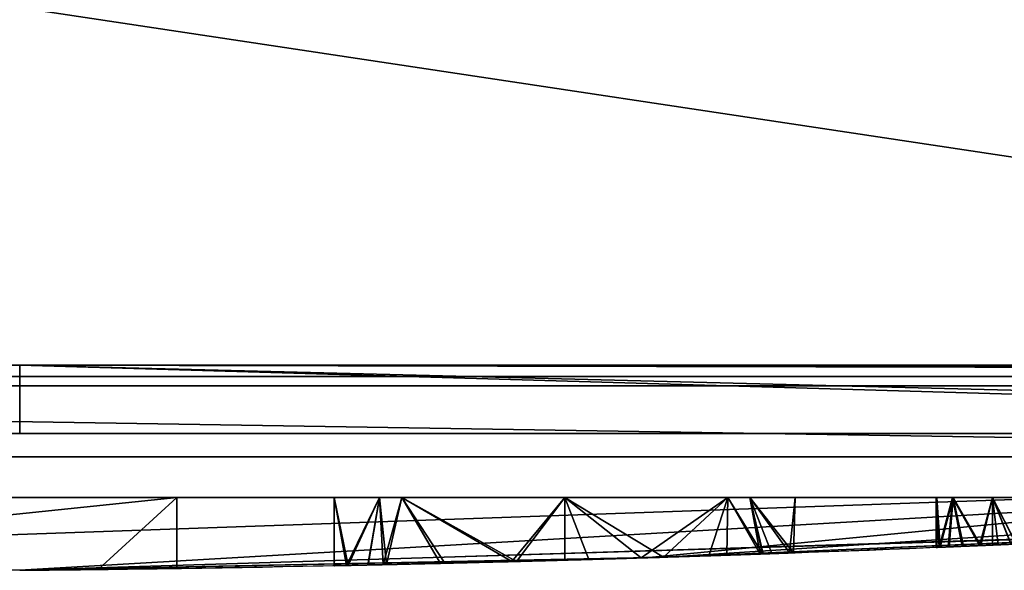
# Model space of a CAD drawing. Extents: x -256 to 256, y -221 to 221.
# Tile 18 of 47: x 0 to 83, y -221 to -175. Entities that reach past the tile are written whole.
import ezdxf

# ---------------------------------------------------------------- set-up
doc = ezdxf.new("R2010")
doc.units = 0
doc.header["$MEASUREMENT"] = 0
doc.layers.add('1', color=7, linetype='Continuous')

# ---------------------------------------------------------------- blocks, each defined once
blk = doc.blocks.new('UG_SURFACE_018')
at = {"layer": '1', "color": 253, "linetype": 'Continuous'}
for points in [[(-202.127025, -204.227, 19.514369), (0, -203.805283, 21.033864), (-201.027796, -203.805283, 21.033864)], [(0, -203.805283, 21.033864), (-202.127025, -204.227, 19.514369), (-201.677844, -205.375418, 15.173172)], [(0, -203.805283, 21.033864), (-201.677844, -205.375418, 15.173172), (-198.080197, -209.601611, -4.751504)], [(-198.080197, -209.601611, -4.751504), (0, -209.601611, -4.751504), (0, -203.805283, 21.033864)], [(201.027796, -203.805283, 21.033864), (0, -203.805283, 21.033864), (202.181205, -204.059556, 20.122116)], [(202.127025, -204.227, 19.514369), (202.181205, -204.059556, 20.122116), (0, -203.805283, 21.033864)], [(199.091703, -208.824798, -0.412602), (202.127025, -204.227, 19.514369), (0, -203.805283, 21.033864)], [(198.080197, -209.601611, -4.751504), (199.091703, -208.824798, -0.412602), (0, -203.805283, 21.033864)], [(0, -203.805283, 21.033864), (0, -209.601611, -4.751504), (198.080197, -209.601611, -4.751504)]]:
    blk.add_3dface(points, dxfattribs=at)
blk = doc.blocks.new('UG_SURFACE_026')
at = {"layer": '1', "color": 253, "linetype": 'Continuous'}
for points in [[(-39.373118, -220.492393, -63.638113), (-78.730434, -219.185784, -63.638113), (-78.730434, -215.000004, -63.638113), (13.289551, -215.000004, -63.638113)], [(13.289551, -215.000004, -63.638113), (6.644883, -221.102208, -63.638113), (0, -221.173197, -63.638113), (-39.373118, -220.492393, -63.638113)], [(13.289551, -215.000004, -63.638113), (13.289551, -221.013412, -63.638113), (6.644883, -221.102208, -63.638113)]]:
    blk.add_3dface(points, dxfattribs=at)
blk = doc.blocks.new('UG_SURFACE_080')
at = {"layer": '1', "color": 253, "linetype": 'Continuous'}
for points in [[(-54.796755, -220.054984, -96.226111), (-109.555356, -217.724711, -96.226111), (-186.999559, -211.568266, -96.226111), (186.999559, -211.568266, -96.226111)], [(54.796755, -220.054984, -96.226111), (0, -221.173197, -96.226111), (-54.796755, -220.054984, -96.226111), (186.999559, -211.568266, -96.226111)], [(186.999559, -211.568266, -96.226111), (109.555356, -217.724711, -96.226111), (54.796755, -220.054984, -96.226111)]]:
    blk.add_3dface(points, dxfattribs=at)
blk = doc.blocks.new('UG_SURFACE_087')
at = {"layer": '1', "color": 253, "linetype": 'Continuous'}
for points in [[(-106.479965, -217.887759, -74.961193), (-109.555356, -217.724711, -96.226111), (0, -221.173197, -96.226111)], [(0, -221.173197, -96.226111), (0, -221.173197, -74.961193), (-106.479965, -217.887759, -74.961193)]]:
    blk.add_3dface(points, dxfattribs=at)
blk = doc.blocks.new('UG_SURFACE_108')
at = {"layer": '1', "color": 253, "linetype": 'Continuous'}
for points in [[(77.632636, -219.230726, -49.817834), (77.915855, -219.219178, -51.373221), (82.099639, -219.044819, -49.72434)], [(82.099639, -219.044819, -49.72434), (77.88007, -219.220638, -48.255559), (77.632636, -219.230726, -49.817834)], [(78.631163, -219.189867, -46.862386), (77.88007, -219.220638, -48.255559), (82.099639, -219.044819, -49.72434)], [(77.915855, -219.219178, -51.373221), (78.697413, -219.18714, -52.747168), (82.099639, -219.044819, -49.72434)], [(82.099639, -219.044819, -49.72434), (79.801887, -219.141454, -45.796063), (78.631163, -219.189867, -46.862386)], [(78.697413, -219.18714, -52.747168), (79.889648, -219.137803, -53.785529), (82.099639, -219.044819, -49.72434)], [(82.099639, -219.044819, -49.72434), (81.260018, -219.080374, -45.177732), (79.801887, -219.141454, -45.796063)], [(79.889648, -219.137803, -53.785529), (81.359066, -219.076201, -54.371264), (82.099639, -219.044819, -49.72434)], [(82.099639, -219.044819, -49.72434), (82.840197, -219.013214, -45.077413), (81.260018, -219.080374, -45.177732)], [(82.099639, -219.044819, -49.72434), (81.359066, -219.076201, -54.371264), (82.344413, -219.034404, -54.475438)], [(87.024391, -218.830496, -49.214214), (86.579539, -218.850255, -47.697563), (82.099639, -219.044819, -49.72434)], [(82.099639, -219.044819, -49.72434), (86.942524, -218.834147, -50.793465), (87.024391, -218.830496, -49.214214)], [(86.342156, -218.860775, -52.257709), (86.942524, -218.834147, -50.793465), (82.099639, -219.044819, -49.72434)], [(86.579539, -218.850255, -47.697563), (85.658237, -218.890935, -46.413373), (82.099639, -219.044819, -49.72434)], [(82.099639, -219.044819, -49.72434), (85.290104, -218.907088, -53.441215), (86.342156, -218.860775, -52.257709)], [(82.099639, -219.044819, -49.72434), (85.658237, -218.890935, -46.413373), (84.363468, -218.947515, -45.505747)], [(82.099639, -219.044819, -49.72434), (83.905257, -218.967378, -54.209419), (85.290104, -218.907088, -53.441215)], [(84.363468, -218.947515, -45.505747), (82.840197, -219.013214, -45.077413), (82.099639, -219.044819, -49.72434)], [(82.099639, -219.044819, -49.72434), (82.344413, -219.034404, -54.475438), (83.905257, -218.967378, -54.209419)]]:
    blk.add_3dface(points, dxfattribs=at)
blk = doc.blocks.new('UG_SURFACE_132')
at = {"layer": '1', "color": 253, "linetype": 'Continuous'}
for points in [[(199.358091, -143.512398, 21.033864), (20, 0, 21.033864), (14.142135, -14.142135, 21.033864), (201.027796, -203.805283, 21.033864)], [(-199.358091, -143.512398, 21.033864), (201.027796, -203.805283, 21.033864), (0, -20, 21.033864), (-14.142135, -14.142135, 21.033864)], [(14.142135, -14.142135, 21.033864), (0, -20, 21.033864), (201.027796, -203.805283, 21.033864)], [(-199.358091, -143.512398, 21.033864), (-201.027796, -143.60106, 21.033864), (-201.027796, -203.805283, 21.033864), (201.027796, -203.805283, 21.033864)]]:
    blk.add_3dface(points, dxfattribs=at)
blk = doc.blocks.new('UG_SURFACE_141')
at = {"layer": '1', "color": 253, "linetype": 'Continuous'}
blk.add_3dface([(13.289551, -221.013412, -63.638113), (13.289551, -221.013412, -4.789976), (0, -221.173197, -4.789976), (0, -221.173197, -63.638113)], dxfattribs=at)
blk = doc.blocks.new('UG_SURFACE_145')
at = {"layer": '1', "color": 253, "linetype": 'Continuous'}
for points in [[(-190.178782, -205.560833, -119.870082), (-188.013703, -204.772726, -122.971885), (188.013703, -204.772726, -122.971885), (190.178782, -205.560833, -119.870082)], [(190.178782, -205.560833, -119.870082), (186.999559, -211.568266, -96.226111), (-190.178782, -205.560833, -119.870082)], [(186.999559, -211.568266, -96.226111), (-186.999559, -211.568266, -96.226111), (-190.178782, -205.560833, -119.870082)]]:
    blk.add_3dface(points, dxfattribs=at)
blk = doc.blocks.new('UG_SURFACE_168')
at = {"layer": '1', "color": 253, "linetype": 'Continuous'}
for points in [[(-106.479965, -215.000004, -74.961193), (105.947457, -215.000004, -74.961193), (13.289551, -215.000004, -63.638113), (-78.730434, -215.000004, -63.638113)], [(105.947457, -215.000004, -4.751504), (-106.479965, -215.000004, -4.751504), (-78.730434, -215.000004, -4.789976)], [(105.947457, -215.000004, -4.751504), (-78.730434, -215.000004, -4.789976), (13.289551, -215.000004, -4.789976)], [(32.347187, -215.000004, -50.002798), (13.289551, -215.000004, -4.789976), (13.289551, -215.000004, -63.638113)], [(26.633004, -215.000004, -36.207546), (32.347187, -215.000004, -22.412291), (13.289551, -215.000004, -4.789976)], [(46.14244, -215.000004, -55.71698), (32.347187, -215.000004, -50.002798), (13.289551, -215.000004, -63.638113)], [(13.289551, -215.000004, -4.789976), (32.347187, -215.000004, -50.002798), (26.633004, -215.000004, -36.207546)], [(13.289551, -215.000004, -63.638113), (105.947457, -215.000004, -74.961193), (46.14244, -215.000004, -55.71698)], [(13.289551, -215.000004, -4.789976), (32.347187, -215.000004, -22.412291), (46.14244, -215.000004, -16.698109)], [(77.586666, -215.000004, -19.940579), (78.980178, -215.000004, -16.576344), (13.289551, -215.000004, -4.789976)], [(13.289551, -215.000004, -4.789976), (78.980178, -215.000004, -23.304816), (77.586666, -215.000004, -19.940579)], [(78.980178, -215.000004, -23.304816), (13.289551, -215.000004, -4.789976), (46.14244, -215.000004, -16.698109)], [(13.289551, -215.000004, -4.789976), (78.980178, -215.000004, -16.576344), (82.344413, -215.000004, -15.182833)], [(13.289551, -215.000004, -4.789976), (82.344413, -215.000004, -15.182833), (105.947457, -215.000004, -4.751504)], [(82.344413, -215.000004, -54.475438), (59.937697, -215.000004, -50.002798), (46.14244, -215.000004, -55.71698), (105.947457, -215.000004, -74.961193)], [(46.14244, -215.000004, -16.698109), (59.937697, -215.000004, -22.412291), (78.980178, -215.000004, -23.304816)], [(78.980178, -215.000004, -23.304816), (59.937697, -215.000004, -22.412291), (65.651879, -215.000004, -36.207546), (82.344413, -215.000004, -45.051262)], [(79.012461, -215.000004, -53.0953), (77.632323, -215.000004, -49.763348), (59.937697, -215.000004, -50.002798)], [(59.937697, -215.000004, -50.002798), (82.344413, -215.000004, -54.475438), (79.012461, -215.000004, -53.0953)], [(65.651879, -215.000004, -36.207546), (59.937697, -215.000004, -50.002798), (77.632323, -215.000004, -49.763348), (79.012461, -215.000004, -46.4314)], [(79.012461, -215.000004, -46.4314), (82.344413, -215.000004, -45.051262), (65.651879, -215.000004, -36.207546)], [(82.344413, -215.000004, -45.051262), (82.344413, -215.000004, -24.698328), (78.980178, -215.000004, -23.304816)], [(82.344413, -215.000004, -15.182833), (85.708648, -215.000004, -16.576344), (105.947457, -215.000004, -4.751504)], [(85.708648, -215.000004, -23.304816), (82.344413, -215.000004, -24.698328), (82.344413, -215.000004, -45.051262), (85.676365, -215.000004, -46.4314)], [(105.947457, -215.000004, -74.961193), (85.676365, -215.000004, -53.0953), (82.344413, -215.000004, -54.475438)]]:
    blk.add_3dface(points, dxfattribs=at)
blk = doc.blocks.new('UG_SURFACE_170')
at = {"layer": '1', "color": 253, "linetype": 'Continuous'}
for points in [[(77.632323, -215.000004, -49.763348), (77.641048, -219.230384, -49.76473), (77.88007, -219.220638, -48.255559)], [(79.012461, -215.000004, -46.4314), (77.632323, -215.000004, -49.763348), (77.88007, -219.220638, -48.255559)], [(77.632636, -219.230726, -49.817834), (77.641048, -219.230384, -49.76473), (77.632323, -215.000004, -49.763348)], [(77.915855, -219.219178, -51.373221), (77.632323, -215.000004, -49.763348), (79.012461, -215.000004, -53.0953)], [(77.632323, -215.000004, -49.763348), (77.915855, -219.219178, -51.373221), (77.632636, -219.230726, -49.817834)], [(77.88007, -219.220638, -48.255559), (78.631163, -219.189867, -46.862386), (79.012461, -215.000004, -46.4314)], [(79.012461, -215.000004, -53.0953), (78.697413, -219.18714, -52.747168), (77.915855, -219.219178, -51.373221)], [(79.012461, -215.000004, -46.4314), (78.631163, -219.189867, -46.862386), (79.801887, -219.141454, -45.796063)], [(79.889648, -219.137803, -53.785529), (78.697413, -219.18714, -52.747168), (79.012461, -215.000004, -53.0953)], [(81.260018, -219.080374, -45.177732), (82.344413, -215.000004, -45.051262), (79.012461, -215.000004, -46.4314)], [(79.012461, -215.000004, -46.4314), (79.801887, -219.141454, -45.796063), (81.260018, -219.080374, -45.177732)], [(81.359066, -219.076201, -54.371264), (79.889648, -219.137803, -53.785529), (79.012461, -215.000004, -53.0953)], [(79.012461, -215.000004, -53.0953), (82.344413, -215.000004, -54.475438), (81.359066, -219.076201, -54.371264)], [(81.260018, -219.080374, -45.177732), (82.348056, -219.034135, -45.108657), (82.344413, -215.000004, -45.051262)], [(82.344413, -215.000004, -54.475438), (82.344413, -219.034404, -54.475438), (81.359066, -219.076201, -54.371264)], [(83.905257, -218.967378, -54.209419), (82.344413, -219.034404, -54.475438), (82.344413, -215.000004, -54.475438)], [(83.905257, -218.967378, -54.209419), (82.344413, -215.000004, -54.475438), (85.676365, -215.000004, -53.0953)], [(82.344413, -215.000004, -45.051262), (82.348056, -219.034135, -45.108657), (82.840197, -219.013214, -45.077413)], [(82.344413, -215.000004, -45.051262), (82.840197, -219.013214, -45.077413), (84.363468, -218.947515, -45.505747)], [(85.676365, -215.000004, -46.4314), (82.344413, -215.000004, -45.051262), (84.363468, -218.947515, -45.505747)], [(85.676365, -215.000004, -53.0953), (85.290104, -218.907088, -53.441215), (83.905257, -218.967378, -54.209419)], [(84.363468, -218.947515, -45.505747), (85.658237, -218.890935, -46.413373), (85.676365, -215.000004, -46.4314)], [(86.342156, -218.860775, -52.257709), (85.290104, -218.907088, -53.441215), (85.676365, -215.000004, -53.0953)], [(85.676365, -215.000004, -46.4314), (85.658237, -218.890935, -46.413373), (86.579539, -218.850255, -47.697563)], [(86.942524, -218.834147, -50.793465), (86.342156, -218.860775, -52.257709), (85.676365, -215.000004, -53.0953)], [(85.676365, -215.000004, -53.0953), (87.056503, -215.000004, -49.763348), (86.942524, -218.834147, -50.793465)], [(87.056503, -215.000004, -49.763348), (85.676365, -215.000004, -46.4314), (86.579539, -218.850255, -47.697563)], [(86.579539, -218.850255, -47.697563), (87.024391, -218.830496, -49.214214), (87.056503, -215.000004, -49.763348)], [(87.056503, -215.000004, -49.763348), (86.996086, -218.831763, -49.760219), (86.942524, -218.834147, -50.793465)], [(87.024391, -218.830496, -49.214214), (86.996086, -218.831763, -49.760219), (87.056503, -215.000004, -49.763348)]]:
    blk.add_3dface(points, dxfattribs=at)
blk = doc.blocks.new('UG_SURFACE_257')
at = {"layer": '1', "color": 253, "linetype": 'Continuous'}
blk.add_3dface([(-106.479965, -215.000004, -4.751504), (105.947457, -215.000004, -4.751504), (198.080197, -209.601611, -4.751504), (-198.080197, -209.601611, -4.751504)], dxfattribs=at)
blk = doc.blocks.new('UG_SURFACE_264')
at = {"layer": '1', "color": 253, "linetype": 'Continuous'}
for points in [[(105.947457, -215.000004, -74.961193), (-106.479965, -215.000004, -74.961193), (-53.257644, -220.102951, -74.961193), (0, -221.173197, -74.961193)], [(0, -221.173197, -74.961193), (52.991156, -220.111161, -74.961193), (105.947457, -215.000004, -74.961193)], [(52.991156, -220.111161, -74.961193), (105.947457, -217.915609, -74.961193), (105.947457, -215.000004, -74.961193)]]:
    blk.add_3dface(points, dxfattribs=at)
blk = doc.blocks.new('UG_SURFACE_269')
at = {"layer": '1', "color": 253, "linetype": 'Continuous'}
blk.add_3dface([(-178.102449, -173.562407, -122.971885), (188.013703, -173.562407, -122.971885), (188.013703, -204.772726, -122.971885), (-188.013703, -204.772726, -122.971885)], dxfattribs=at)
blk = doc.blocks.new('UG_SURFACE_272')
at = {"layer": '1', "color": 253, "linetype": 'Continuous'}
for points in [[(0, -221.173197, -96.226111), (109.555356, -217.724711, -96.226111), (105.947457, -217.915609, -74.961193)], [(105.947457, -217.915609, -74.961193), (0, -221.173197, -74.961193), (0, -221.173197, -96.226111)]]:
    blk.add_3dface(points, dxfattribs=at)
blk = doc.blocks.new('UG_SURFACE_287')
at = {"layer": '1', "color": 253, "linetype": 'Continuous'}
for points in [[(27.804922, -220.75738, -42.867385), (26.6342, -220.781177, -36.423437), (26.633004, -215.000004, -36.207546)], [(27.662221, -220.760316, -29.954581), (30.464595, -215.000004, -26.957266), (26.633004, -215.000004, -36.207546)], [(26.633004, -215.000004, -36.207546), (26.6342, -220.781177, -36.423437), (27.662221, -220.760316, -29.954581)], [(26.633004, -215.000004, -36.207546), (30.464595, -215.000004, -45.457825), (27.804922, -220.75738, -42.867385)], [(27.662221, -220.760316, -29.954581), (29.483434, -220.721811, -26.580572), (30.464595, -215.000004, -26.957266)], [(30.464595, -215.000004, -45.457825), (29.487003, -220.721677, -45.825668), (27.804922, -220.75738, -42.867385)], [(30.464595, -215.000004, -26.957266), (29.483434, -220.721811, -26.580572), (30.773947, -220.694527, -24.189746)], [(31.042051, -220.688671, -48.560534), (29.487003, -220.721677, -45.825668), (30.464595, -215.000004, -45.457825)], [(30.773947, -220.694527, -24.189746), (32.347187, -215.000004, -22.412291), (30.464595, -215.000004, -26.957266)], [(30.464595, -215.000004, -45.457825), (32.347187, -215.000004, -50.002798), (31.042051, -220.688671, -48.560534)], [(32.347187, -215.000004, -22.412291), (30.773947, -220.694527, -24.189746), (35.619702, -220.584303, -19.779215)], [(35.980791, -220.575705, -52.861642), (31.042051, -220.688671, -48.560534), (32.347187, -215.000004, -50.002798)], [(41.653618, -220.433772, -17.221535), (46.14244, -215.000004, -16.698109), (32.347187, -215.000004, -22.412291)], [(32.347187, -215.000004, -22.412291), (35.619702, -220.584303, -19.779215), (41.653618, -220.433772, -17.221535)], [(42.065114, -220.422983, -55.286158), (35.980791, -220.575705, -52.861642), (32.347187, -215.000004, -50.002798)], [(32.347187, -215.000004, -50.002798), (46.14244, -215.000004, -55.71698), (42.065114, -220.422983, -55.286158)], [(41.653618, -220.433772, -17.221535), (46.157513, -220.309988, -16.935589), (46.14244, -215.000004, -16.698109)], [(46.14244, -215.000004, -55.71698), (46.14244, -220.312253, -55.71698), (42.065114, -220.422983, -55.286158)], [(52.602608, -220.123067, -54.616354), (46.14244, -220.312253, -55.71698), (46.14244, -215.000004, -55.71698)], [(52.602608, -220.123067, -54.616354), (46.14244, -215.000004, -55.71698), (59.937697, -215.000004, -50.002798)], [(54.501448, -220.064253, -18.579582), (59.937697, -215.000004, -22.412291), (46.14244, -215.000004, -16.698109)], [(46.14244, -215.000004, -16.698109), (46.157513, -220.309988, -16.935589), (48.194114, -220.254004, -16.80629)], [(46.14244, -215.000004, -16.698109), (48.194114, -220.254004, -16.80629), (54.501448, -220.064253, -18.579582)], [(59.937697, -215.000004, -50.002798), (58.334045, -219.941109, -51.438529), (52.602608, -220.123067, -54.616354)], [(54.501448, -220.064253, -18.579582), (59.863839, -219.890296, -22.33883), (59.937697, -215.000004, -22.412291)], [(62.689997, -219.793931, -46.54178), (58.334045, -219.941109, -51.438529), (59.937697, -215.000004, -50.002798)], [(59.937697, -215.000004, -22.412291), (59.863839, -219.890296, -22.33883), (62.890336, -219.786495, -26.558805)], [(59.937697, -215.000004, -50.002798), (61.820287, -215.000004, -45.457825), (62.689997, -219.793931, -46.54178)], [(62.890336, -219.786495, -26.558805), (61.820287, -215.000004, -26.957266), (59.937697, -215.000004, -22.412291)], [(65.519743, -219.694212, -33.940785), (65.651879, -215.000004, -36.207546), (61.820287, -215.000004, -26.957266)], [(61.820287, -215.000004, -45.457825), (62.943794, -219.785005, -45.923546), (62.689997, -219.793931, -46.54178)], [(65.178163, -219.706416, -40.480651), (62.943794, -219.785005, -45.923546), (61.820287, -215.000004, -45.457825)], [(61.820287, -215.000004, -45.457825), (65.651879, -215.000004, -36.207546), (65.178163, -219.706416, -40.480651)], [(61.820287, -215.000004, -26.957266), (62.890336, -219.786495, -26.558805), (63.679054, -219.759434, -27.658552)], [(61.820287, -215.000004, -26.957266), (63.679054, -219.759434, -27.658552), (65.519743, -219.694212, -33.940785)], [(65.651879, -215.000004, -36.207546), (65.519743, -219.694212, -33.940785), (65.178163, -219.706416, -40.480651)]]:
    blk.add_3dface(points, dxfattribs=at)
blk = doc.blocks.new('UG_SURFACE_319')
at = {"layer": '1', "color": 253, "linetype": 'Continuous'}
for points in [[(77.586666, -215.000004, -19.940579), (77.595472, -219.232231, -19.941976), (77.836812, -219.222412, -18.418182)], [(78.980178, -215.000004, -16.576344), (77.586666, -215.000004, -19.940579), (77.836812, -219.222412, -18.418182)], [(77.586979, -219.232589, -19.995593), (77.595472, -219.232231, -19.941976), (77.586666, -215.000004, -19.940579)], [(77.872947, -219.220936, -21.566052), (77.586666, -215.000004, -19.940579), (78.980178, -215.000004, -23.304816)], [(77.586666, -215.000004, -19.940579), (77.872947, -219.220936, -21.566052), (77.586979, -219.232589, -19.995593)], [(77.836812, -219.222412, -18.418182), (78.595184, -219.191343, -17.01151), (78.980178, -215.000004, -16.576344)], [(78.980178, -215.000004, -23.304816), (78.662075, -219.188601, -22.953313), (77.872947, -219.220936, -21.566052)], [(78.980178, -215.000004, -16.576344), (78.595184, -219.191343, -17.01151), (79.777248, -219.142482, -15.934853)], [(79.865865, -219.138786, -24.001734), (78.662075, -219.188601, -22.953313), (78.980178, -215.000004, -23.304816)], [(81.249505, -219.080821, -15.310532), (82.344413, -215.000004, -15.182833), (78.980178, -215.000004, -16.576344)], [(78.980178, -215.000004, -16.576344), (79.777248, -219.142482, -15.934853), (81.249505, -219.080821, -15.310532)], [(81.349522, -219.076604, -24.593143), (79.865865, -219.138786, -24.001734), (78.980178, -215.000004, -23.304816)], [(78.980178, -215.000004, -23.304816), (82.344413, -215.000004, -24.698328), (81.349522, -219.076604, -24.593143)], [(81.249505, -219.080821, -15.310532), (82.348086, -219.034135, -15.240788), (82.344413, -215.000004, -15.182833)], [(82.344413, -215.000004, -24.698328), (82.344413, -219.034404, -24.698328), (81.349522, -219.076604, -24.593143)], [(83.920382, -218.966722, -24.429731), (82.344413, -219.034404, -24.698328), (82.344413, -215.000004, -24.698328)], [(83.920382, -218.966722, -24.429731), (82.344413, -215.000004, -24.698328), (85.708648, -215.000004, -23.304816)], [(82.344413, -215.000004, -15.182833), (82.348086, -219.034135, -15.240788), (82.845002, -219.013005, -15.209242)], [(82.344413, -215.000004, -15.182833), (82.845002, -219.013005, -15.209242), (84.383033, -218.946666, -15.641723)], [(85.708648, -215.000004, -16.576344), (82.344413, -215.000004, -15.182833), (84.383033, -218.946666, -15.641723)], [(85.708648, -215.000004, -23.304816), (85.318647, -218.905836, -23.654081), (83.920382, -218.966722, -24.429731)], [(84.383033, -218.946666, -15.641723), (85.690349, -218.88952, -16.558146), (85.708648, -215.000004, -16.576344)], [(86.380892, -218.859062, -22.459107), (85.318647, -218.905836, -23.654081), (85.708648, -215.000004, -23.304816)], [(85.708648, -215.000004, -16.576344), (85.690349, -218.88952, -16.558146), (86.620577, -218.848437, -17.854776)], [(86.987078, -218.832165, -20.980675), (86.380892, -218.859062, -22.459107), (85.708648, -215.000004, -23.304816)], [(85.708648, -215.000004, -23.304816), (87.10216, -215.000004, -19.940579), (86.987078, -218.832165, -20.980675)], [(87.10216, -215.000004, -19.940579), (85.708648, -215.000004, -16.576344), (86.620577, -218.848437, -17.854776)], [(86.620577, -218.848437, -17.854776), (87.069742, -218.828484, -19.386124), (87.10216, -215.000004, -19.940579)], [(87.10216, -215.000004, -19.940579), (87.041162, -218.829751, -19.937418), (86.987078, -218.832165, -20.980675)], [(87.069742, -218.828484, -19.386124), (87.041162, -218.829751, -19.937418), (87.10216, -215.000004, -19.940579)]]:
    blk.add_3dface(points, dxfattribs=at)
blk = doc.blocks.new('UG_SURFACE_321')
at = {"layer": '1', "color": 253, "linetype": 'Continuous'}
for points in [[(77.586979, -219.232589, -19.995593), (77.872947, -219.220936, -21.566052), (82.097262, -219.044924, -19.901192)], [(82.097262, -219.044924, -19.901192), (77.836812, -219.222412, -18.418182), (77.586979, -219.232589, -19.995593)], [(78.595184, -219.191343, -17.01151), (77.836812, -219.222412, -18.418182), (82.097262, -219.044924, -19.901192)], [(77.872947, -219.220936, -21.566052), (78.662075, -219.188601, -22.953313), (82.097262, -219.044924, -19.901192)], [(82.097262, -219.044924, -19.901192), (79.777248, -219.142482, -15.934853), (78.595184, -219.191343, -17.01151)], [(78.662075, -219.188601, -22.953313), (79.865865, -219.138786, -24.001734), (82.097262, -219.044924, -19.901192)], [(82.097262, -219.044924, -19.901192), (81.249505, -219.080821, -15.310532), (79.777248, -219.142482, -15.934853)], [(79.865865, -219.138786, -24.001734), (81.349522, -219.076604, -24.593143), (82.097262, -219.044924, -19.901192)], [(82.097262, -219.044924, -19.901192), (82.845002, -219.013005, -15.209242), (81.249505, -219.080821, -15.310532)], [(82.097262, -219.044924, -19.901192), (81.349522, -219.076604, -24.593143), (82.344413, -219.034404, -24.698328)], [(87.069742, -218.828484, -19.386124), (86.620577, -218.848437, -17.854776), (82.097262, -219.044924, -19.901192)], [(82.097262, -219.044924, -19.901192), (86.987078, -218.832165, -20.980675), (87.069742, -218.828484, -19.386124)], [(86.380892, -218.859062, -22.459107), (86.987078, -218.832165, -20.980675), (82.097262, -219.044924, -19.901192)], [(86.620577, -218.848437, -17.854776), (85.690349, -218.88952, -16.558146), (82.097262, -219.044924, -19.901192)], [(82.097262, -219.044924, -19.901192), (85.318647, -218.905836, -23.654081), (86.380892, -218.859062, -22.459107)], [(82.097262, -219.044924, -19.901192), (85.690349, -218.88952, -16.558146), (84.383033, -218.946666, -15.641723)], [(82.097262, -219.044924, -19.901192), (83.920382, -218.966722, -24.429731), (85.318647, -218.905836, -23.654081)], [(84.383033, -218.946666, -15.641723), (82.845002, -219.013005, -15.209242), (82.097262, -219.044924, -19.901192)], [(82.097262, -219.044924, -19.901192), (82.344413, -219.034404, -24.698328), (83.920382, -218.966722, -24.429731)]]:
    blk.add_3dface(points, dxfattribs=at)
blk = doc.blocks.new('UG_SURFACE_331')
at = {"layer": '1', "color": 253, "linetype": 'Continuous'}
blk.add_3dface([(13.289551, -221.013412, -63.638113), (13.289551, -215.000004, -63.638113), (13.289551, -215.000004, -4.789976), (13.289551, -221.013412, -4.789976)], dxfattribs=at)
blk = doc.blocks.new('UG_SURFACE_337')
at = {"layer": '1', "color": 253, "linetype": 'Continuous'}
for points in [[(13.289551, -215.000004, -4.789976), (-78.730434, -215.000004, -4.789976), (-78.730434, -219.185784, -4.789976), (-39.373118, -220.492393, -4.789976)], [(-39.373118, -220.492393, -4.789976), (0, -221.173197, -4.789976), (6.644883, -221.102208, -4.789976), (13.289551, -215.000004, -4.789976)], [(6.644883, -221.102208, -4.789976), (13.289551, -221.013412, -4.789976), (13.289551, -215.000004, -4.789976)]]:
    blk.add_3dface(points, dxfattribs=at)
blk = doc.blocks.new('UG_SURFACE_350')
at = {"layer": '1', "color": 253, "linetype": 'Continuous'}
for points in [[(65.519743, -219.694212, -33.940785), (63.679054, -219.759434, -27.658552), (45.129664, -220.340386, -36.046226)], [(45.129664, -220.340386, -36.046226), (65.178163, -219.706416, -40.480651), (65.519743, -219.694212, -33.940785)], [(62.689997, -219.793931, -46.54178), (65.178163, -219.706416, -40.480651), (45.129664, -220.340386, -36.046226)], [(63.679054, -219.759434, -27.658552), (59.863839, -219.890296, -22.33883), (45.129664, -220.340386, -36.046226)], [(45.129664, -220.340386, -36.046226), (58.334045, -219.941109, -51.438529), (62.689997, -219.793931, -46.54178)], [(45.129664, -220.340386, -36.046226), (59.863839, -219.890296, -22.33883), (54.501448, -220.064253, -18.579582)], [(45.129664, -220.340386, -36.046226), (52.602608, -220.123067, -54.616354), (58.334045, -219.941109, -51.438529)], [(26.6342, -220.781177, -36.423437), (27.804922, -220.75738, -42.867385), (45.129664, -220.340386, -36.046226)], [(45.129664, -220.340386, -36.046226), (27.662221, -220.760316, -29.954581), (26.6342, -220.781177, -36.423437)], [(30.773947, -220.694527, -24.189746), (27.662221, -220.760316, -29.954581), (45.129664, -220.340386, -36.046226)], [(27.804922, -220.75738, -42.867385), (31.042051, -220.688671, -48.560534), (45.129664, -220.340386, -36.046226)], [(35.619702, -220.584303, -19.779215), (30.773947, -220.694527, -24.189746), (45.129664, -220.340386, -36.046226)], [(31.042051, -220.688671, -48.560534), (35.980791, -220.575705, -52.861642), (45.129664, -220.340386, -36.046226)], [(45.129664, -220.340386, -36.046226), (41.653618, -220.433772, -17.221535), (35.619702, -220.584303, -19.779215)], [(35.980791, -220.575705, -52.861642), (42.065114, -220.422983, -55.286158), (45.129664, -220.340386, -36.046226)], [(45.129664, -220.340386, -36.046226), (48.194114, -220.254004, -16.80629), (41.653618, -220.433772, -17.221535)], [(45.129664, -220.340386, -36.046226), (42.065114, -220.422983, -55.286158), (46.14244, -220.312253, -55.71698)], [(54.501448, -220.064253, -18.579582), (48.194114, -220.254004, -16.80629), (45.129664, -220.340386, -36.046226)], [(45.129664, -220.340386, -36.046226), (46.14244, -220.312253, -55.71698), (52.602608, -220.123067, -54.616354)]]:
    blk.add_3dface(points, dxfattribs=at)
blk = doc.blocks.new('UG_SURFACE_392')
at = {"layer": '1', "color": 253, "linetype": 'Continuous'}
blk.add_3dface([(0, -221.173197, -63.638113), (0, -221.173197, -4.789976), (-78.730434, -219.185784, -4.789976), (-78.730434, -219.185784, -63.638113)], dxfattribs=at)

msp = doc.modelspace()

# ---------------------------------------------------------------- linework, layer by layer
at = {"layer": '1', "color": 43, "linetype": 'Continuous'}
for p, q in [((201.028, -203.805, 21.034), (-201.028, -203.805, 21.034)), ((188.014, -204.773, -122.972), (-188.014, -204.773, -122.972)), ((198.08, -209.602, -4.752), (-198.08, -209.602, -4.752)), ((187, -211.568, -96.226), (-187, -211.568, -96.226)), ((105.947, -215, -4.752), (-106.48, -215, -4.752)), ((-106.48, -215, -74.961), (105.947, -215, -74.961)), ((-78.73, -215, -63.638), (13.29, -215, -63.638)), ((13.29, -215, -4.79), (-78.73, -215, -4.79)), ((13.29, -215, -63.638), (13.29, -215, -4.79)), ((13.29, -215, -4.79), (13.29, -221.013, -4.79)), ((13.29, -215, -63.638), (13.29, -221.013, -63.638)), ((0, -221.173, -74.961), (0, -221.173, -96.226)), ((0, -221.173, -4.79), (0, -221.173, -63.638)), ((13.29, -221.013, -4.79), (13.29, -221.013, -63.638))]:
    msp.add_line(p, q, dxfattribs=at)
at = {"layer": '1', "color": 43, "linetype": 'Continuous', "extrusion": (0, 1, 0)}
for centre, radius in [((-46.142, -36.208, -215), 19.509), ((-82.344, -19.941, -215), 4.758), ((-82.344, -49.763, -215), 4.712)]:
    msp.add_circle(centre, radius, dxfattribs=at)
at = {"layer": '1', "color": 43, "linetype": 'Continuous'}
for centre, end in [((-23.138, 2255.866, -96.226), 273.070639), ((-23.138, 2255.866, -4.79), 270.842596)]:
    msp.add_arc(centre, 2477.147, 270.53519, end, dxfattribs=at)
at = {"layer": '1', "color": 43, "linetype": 'Continuous', "extrusion": (0, 0, -1)}
for centre, start in [((23.138, 2255.866, 74.961), 267.012927), ((23.138, 2255.866, 63.638), 269.157404)]:
    msp.add_arc(centre, 2477.147, start, 269.46481, dxfattribs=at)
at = {"layer": '1', "color": 43, "linetype": 'Continuous'}
for points, knots in [([(81.088, -219.088, -24.698), (83.601, -218.981, -24.698), (84.83, -218.927, -24.183), (86.586, -218.85, -22.428), (87.101, -218.827, -21.185), (87.103, -218.827, -18.702), (86.598, -218.85, -17.466), (84.822, -218.928, -15.689), (83.588, -218.981, -15.183), (81.105, -219.087, -15.182), (79.863, -219.139, -15.696), (78.106, -219.212, -17.448), (77.588, -219.233, -18.68), (77.585, -219.233, -21.191), (78.1, -219.212, -22.424), (79.856, -219.139, -24.182), (81.088, -219.088, -24.698), (83.601, -218.981, -24.698)], [-0.125, -0.125, 0, 0, 0.125, 0.125, 0.25, 0.25, 0.375, 0.375, 0.5, 0.5, 0.625, 0.625, 0.75, 0.75, 0.875, 0.875, 1, 1, 1.125, 1.125]), ([(81.1, -219.087, -54.475), (83.589, -218.981, -54.475), (84.806, -218.928, -53.965), (86.545, -218.852, -52.227), (87.056, -218.829, -50.996), (87.057, -218.829, -48.536), (86.557, -218.851, -47.312), (84.798, -218.929, -45.553), (83.576, -218.982, -45.052), (81.117, -219.087, -45.051), (79.887, -219.138, -45.559), (78.147, -219.21, -47.295), (77.634, -219.231, -48.515), (77.631, -219.231, -51.002), (78.141, -219.21, -52.223), (79.88, -219.138, -53.964), (81.1, -219.087, -54.475), (83.589, -218.981, -54.475)], [-0.125, -0.125, 0, 0, 0.125, 0.125, 0.25, 0.25, 0.375, 0.375, 0.5, 0.5, 0.625, 0.625, 0.75, 0.75, 0.875, 0.875, 1, 1, 1.125, 1.125]), ([(40.988, -220.456, -55.717), (48.72, -220.24, -55.717), (51.248, -220.165, -55.21), (55.973, -220.019, -53.252), (58.137, -219.948, -51.803), (63.537, -219.767, -46.404), (65.649, -219.69, -41.31), (65.653, -219.689, -33.674), (65.149, -219.708, -31.116), (63.196, -219.777, -26.392), (61.765, -219.827, -24.241), (58.125, -219.949, -20.598), (55.978, -220.019, -19.165), (51.25, -220.165, -17.206), (48.698, -220.241, -16.699), (41.06, -220.454, -16.696), (35.965, -220.579, -18.803), (30.562, -220.7, -24.193), (29.109, -220.73, -26.359), (27.147, -220.771, -31.077), (26.636, -220.781, -33.613), (26.63, -220.781, -38.759), (27.134, -220.771, -41.293), (29.091, -220.731, -46.028), (30.537, -220.7, -48.19), (35.937, -220.579, -53.598), (40.988, -220.456, -55.717), (48.72, -220.24, -55.717)], [-0.125, -0.125, 0, 0, 0.0625, 0.0625, 0.125, 0.125, 0.25, 0.25, 0.3125, 0.3125, 0.375, 0.375, 0.4375, 0.4375, 0.5, 0.5, 0.625, 0.625, 0.6875, 0.6875, 0.75, 0.75, 0.8125, 0.8125, 0.875, 0.875, 1, 1, 1.0625, 1.0625])]:
    msp.add_open_spline(points, degree=3, knots=knots, dxfattribs=at)

# ---------------------------------------------------------------- block references
for name in ['UG_SURFACE_269', 'UG_SURFACE_132', 'UG_SURFACE_018', 'UG_SURFACE_145', 'UG_SURFACE_257', 'UG_SURFACE_080', 'UG_SURFACE_168', 'UG_SURFACE_264', 'UG_SURFACE_026', 'UG_SURFACE_337', 'UG_SURFACE_331', 'UG_SURFACE_287', 'UG_SURFACE_319', 'UG_SURFACE_170', 'UG_SURFACE_087', 'UG_SURFACE_272', 'UG_SURFACE_392', 'UG_SURFACE_321', 'UG_SURFACE_108', 'UG_SURFACE_350', 'UG_SURFACE_141']:
    msp.add_blockref(name, (0, 0))

doc.saveas('drawing.dxf')
